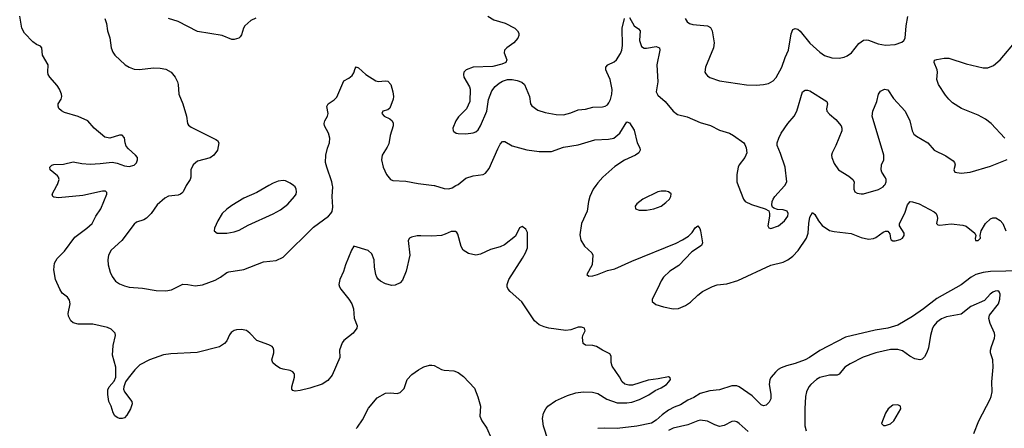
# Model space of a CAD drawing. Header units: inches. Extents: x 1308439 to 1441336, y 959892 to 1036309.
# Tile 32 of 167: x 1316711 to 1324784, y 1008010 to 1011360. Entities that reach past the tile are written whole.
import ezdxf

# ---------------------------------------------------------------- set-up
doc = ezdxf.new("R2010")
doc.units = ezdxf.units.IN
doc.header["$MEASUREMENT"] = 0
for name, color, linetype in [('B3010', 7, 'Continuous'), ('B3011', 7, 'Continuous'), ('B3020', 7, 'Continuous'), ('B3021', 7, 'Continuous')]:
    doc.layers.add(name, color=color, linetype=linetype)

msp = doc.modelspace()

# ---------------------------------------------------------------- linework, layer by layer
at = {"layer": 'B3010', "color": 6}
for points, elevation in [([(1320000, 1009587), (1319970, 1009587.9), (1319922.6, 1009577.4), (1319907.7, 1009570), (1319895, 1009550), (1319910.8, 1009430), (1319881, 1009299), (1319850, 1009223.2), (1319830, 1009201.4), (1319790, 1009182.2), (1319761.8, 1009181.8), (1319710, 1009193.6), (1319670, 1009215.6), (1319653.4, 1009230), (1319639.4, 1009250), (1319632, 1009272), (1319620.6, 1009330), (1319617.7, 1009390), (1319599.1, 1009439.1), (1319568.5, 1009468.5), (1319450, 1009502.9), (1319430.4, 1009470), (1319381.9, 1009350), (1319365.6, 1009294.4), (1319335.1, 1009230), (1319327.8, 1009190), (1319331.8, 1009170), (1319343.7, 1009150), (1319409.9, 1009070), (1319434.9, 1009030), (1319446.8, 1008990), (1319453.5, 1008913.5), (1319479.2, 1008850), (1319474, 1008830), (1319446, 1008790), (1319370, 1008730.9), (1319355, 1008710), (1319334.1, 1008650), (1319336.7, 1008590), (1319274, 1008446), (1319238.1, 1008401.9), (1319190, 1008370.5), (1319090, 1008338.9), (1319010, 1008320.5), (1318970, 1008315.3), (1318950, 1008320.2), (1318942.4, 1008330), (1318943, 1008350), (1318964.6, 1008430), (1318965.1, 1008450), (1318960.4, 1008460.4), (1318950, 1008473.9), (1318930, 1008483.7), (1318870, 1008494.8), (1318844.3, 1008504.3), (1318807.7, 1008527.7), (1318787.1, 1008547.1), (1318777.7, 1008570), (1318795.1, 1008630), (1318796.1, 1008650), (1318789.5, 1008669.5), (1318780.3, 1008680.3), (1318755, 1008695), (1318656, 1008730), (1318598.2, 1008790), (1318570, 1008811.8), (1318530, 1008819.8), (1318490, 1008816.8), (1318470, 1008811.5), (1318444.2, 1008795.8), (1318430, 1008776.9), (1318410, 1008727.8), (1318390, 1008703.9), (1318350, 1008677), (1318167.4, 1008632.6), (1317950, 1008619.4), (1317890, 1008611.8), (1317774.3, 1008570), (1317697.2, 1008530), (1317654.2, 1008490), (1317599.4, 1008420.6), (1317578.7, 1008390), (1317563.6, 1008350), (1317563.5, 1008330), (1317569.9, 1008310), (1317630.8, 1008230), (1317634.5, 1008210), (1317619.9, 1008170), (1317590, 1008116.2), (1317570, 1008095.3), (1317550, 1008088.9), (1317530, 1008090.5), (1317510, 1008097.6), (1317490, 1008113), (1317476.2, 1008136.2), (1317460.8, 1008190), (1317441.3, 1008230), (1317432.5, 1008287.5), (1317435, 1008325), (1317443.9, 1008350), (1317484.7, 1008395.3), (1317500.4, 1008430), (1317498.5, 1008510), (1317471, 1008610), (1317478.3, 1008690), (1317497.5, 1008770), (1317492.9, 1008790), (1317462, 1008822), (1317430, 1008836.6), (1317310, 1008863.4), (1317190, 1008864.9), (1317150, 1008875.6), (1317130.3, 1008890.3), (1317110.3, 1008930), (1317107.8, 1008950), (1317123.7, 1009030), (1317120.5, 1009060.5), (1317104.3, 1009084.3), (1317059.3, 1009119.3), (1317038.9, 1009150), (1317003.9, 1009230), (1316990.3, 1009310), (1316995.6, 1009364.4), (1317017.2, 1009402.8), (1317078.6, 1009461.4), (1317162.6, 1009577.4), (1317261.7, 1009650), (1317304.6, 1009690), (1317335.7, 1009750), (1317375.7, 1009810), (1317426.4, 1009930), (1317424.4, 1009944.4), (1317414.1, 1009954.1), (1317390, 1009955.6), (1317230, 1009918.8), (1317030, 1009899.5), (1316990, 1009905), (1316981.7, 1009910), (1316976.5, 1009930), (1317016.1, 1010000)], 2600), ([(1318075.5, 1010000), (1318052, 1009950), (1318041.4, 1009938.6), (1318030.5, 1009929.5), (1318010, 1009922), (1317930, 1009914.6), (1317901.9, 1009898.1), (1317838.4, 1009841.6), (1317788.5, 1009770), (1317750, 1009732), (1317730, 1009720.5), (1317670, 1009699.3), (1317650, 1009684.9), (1317549.4, 1009550), (1317460.6, 1009470), (1317439.2, 1009430), (1317434.2, 1009390), (1317436.9, 1009350), (1317452.4, 1009290), (1317470, 1009255.5), (1317497.3, 1009217.3), (1317530, 1009193.4), (1317570, 1009177.1), (1317610, 1009167.8), (1317719.2, 1009159.2), (1317830, 1009138.5), (1317910, 1009136.6), (1317955.6, 1009144.4), (1318050, 1009191), (1318090, 1009190.1), (1318150, 1009179.4), (1318210, 1009186.5), (1318315.1, 1009224.9), (1318358.8, 1009250), (1318410, 1009288.3), (1318425.8, 1009294.2), (1318550, 1009313), (1318710, 1009373.8), (1318814.9, 1009385.1), (1318870, 1009414), (1319121.3, 1009658.7), (1319242.8, 1009750), (1319262.9, 1009770), (1319272.5, 1009787.5), (1319278, 1009822), (1319273.2, 1009910), (1319279.1, 1009990), (1319277, 1010000)], 2700), ([(1318754.9, 1010000), (1318655.5, 1009944.5), (1318550, 1009897.5), (1318450, 1009837.3), (1318410, 1009807.5), (1318371, 1009770), (1318334.5, 1009710), (1318307.4, 1009650), (1318305.3, 1009630), (1318331.1, 1009611.1), (1318410, 1009609.1), (1318470, 1009620.8), (1318510, 1009635.4), (1318585.5, 1009674.5), (1318790, 1009767.1), (1318850, 1009802.2), (1318910, 1009848.8), (1318964.7, 1009910), (1318976.6, 1009930), (1318981.1, 1009950), (1318979.2, 1009970), (1318969.3, 1009990), (1318956.7, 1010000)], 2800), ([(1319470, 1008007.7), (1319480.9, 1008019.1), (1319521, 1008079), (1319570, 1008174.3), (1319641.4, 1008258.6), (1319710, 1008297.8), (1319750, 1008301.7), (1319805, 1008295), (1319830, 1008303), (1319862.9, 1008337.1), (1319887.3, 1008410), (1319925.6, 1008450), (1319981.2, 1008490), (1320000, 1008500.5)], 2600)]:
    msp.add_lwpolyline(points, dxfattribs=dict(at, elevation=elevation))
at = {"layer": 'B3011', "color": 6}
for points, elevation in [([(1317016.1, 1010000), (1317021.7, 1010010), (1317034.6, 1010050), (1317030.2, 1010070), (1317021.2, 1010081.2), (1316962.2, 1010130), (1316958.8, 1010150), (1316973.5, 1010166.5), (1316990, 1010172.5), (1317070, 1010176.9), (1317150, 1010193.6), (1317221.5, 1010181.5), (1317290, 1010176.9), (1317370, 1010180.1), (1317470, 1010193), (1317510, 1010183.9), (1317570, 1010161.1), (1317610, 1010155.8), (1317650, 1010168.2), (1317670, 1010186.9), (1317677.1, 1010210), (1317675.8, 1010230), (1317660.5, 1010250), (1317601.9, 1010301.9), (1317584.5, 1010324.5), (1317575.7, 1010350), (1317570.7, 1010390.7), (1317552.6, 1010412.6), (1317530, 1010413.2), (1317450, 1010388.6), (1317410, 1010396.1), (1317322.6, 1010470), (1317270.8, 1010530.8), (1317190, 1010566.5), (1317079.4, 1010599.4), (1317052.8, 1010612.8), (1317032.7, 1010632.7), (1317026.4, 1010650), (1317027.3, 1010670), (1317051.2, 1010710), (1317057.5, 1010730), (1317054.2, 1010750), (1317038, 1010790), (1317019.6, 1010819.6), (1316957.8, 1010890), (1316945.5, 1010910), (1316940.9, 1010930), (1316945.3, 1010990), (1316898.8, 1011070), (1316893.5, 1011130), (1316882.1, 1011142.1), (1316850, 1011156.6), (1316819.4, 1011179.4), (1316749.5, 1011249.5), (1316729.3, 1011290), (1316711.1, 1011390)], 2600), ([(1317410, 1011370.2), (1317422.2, 1011330), (1317431.9, 1011270), (1317450.4, 1011210.4), (1317461.6, 1011130), (1317474.8, 1011094.8), (1317491.2, 1011070), (1317574.6, 1010990), (1317610, 1010970.1), (1317650, 1010955.9), (1317690, 1010951.3), (1317810, 1010965), (1317863.8, 1010963.8), (1317910, 1010954.7), (1317951.8, 1010930), (1317986.8, 1010890), (1318006, 1010850), (1318011.4, 1010830), (1318017.1, 1010750), (1318049.6, 1010670), (1318077.5, 1010570), (1318086.4, 1010510), (1318094.6, 1010494.6), (1318118.3, 1010478.3), (1318318.6, 1010378.6), (1318332.7, 1010370), (1318345, 1010350), (1318333.9, 1010290), (1318302.4, 1010250), (1318271.4, 1010228.6), (1318170, 1010199.2), (1318133.3, 1010170), (1318115, 1010130), (1318115.1, 1010070), (1318107.7, 1010050), (1318080.2, 1010010), (1318075.5, 1010000)], 2700), ([(1318648, 1011372), (1318605.7, 1011354.3), (1318555.7, 1011310), (1318545.2, 1011290), (1318530, 1011235.8), (1318519.3, 1011220.7), (1318507.2, 1011210), (1318470, 1011197.4), (1318450, 1011198.1), (1318370, 1011230.9), (1318170, 1011262.6), (1318010, 1011344.8), (1317930, 1011370.9)], 2700), ([(1319277, 1010000), (1319270.3, 1010030.3), (1319228.2, 1010150), (1319219.1, 1010190), (1319221.5, 1010250), (1319234.2, 1010305.8), (1319250, 1010350.4), (1319254, 1010390), (1319243.2, 1010430), (1319209.4, 1010490), (1319207, 1010510), (1319212.7, 1010530), (1319235.2, 1010570), (1319239.2, 1010590), (1319230.6, 1010649.4), (1319241.5, 1010670), (1319290, 1010702.4), (1319310, 1010723.9), (1319370, 1010858.5), (1319410, 1010880.3), (1319437, 1010903), (1319450, 1010924.9), (1319460.3, 1010959.7), (1319470, 1010973.4), (1319490, 1010964.4), (1319550, 1010912), (1319630, 1010858.9), (1319650, 1010854), (1319710, 1010859.8), (1319730, 1010855.3), (1319752.9, 1010830), (1319769.5, 1010769.5), (1319775.1, 1010730), (1319772.7, 1010710), (1319745.5, 1010634.5), (1319730, 1010622.3), (1319688.8, 1010611.2), (1319679.8, 1010590), (1319698.3, 1010570), (1319746.4, 1010546.4), (1319765.5, 1010530), (1319772.8, 1010512.8), (1319772.5, 1010490), (1319748.8, 1010411.2), (1319737.5, 1010342.5), (1319725, 1010315), (1319683.9, 1010250), (1319677.2, 1010210), (1319691, 1010151), (1319718.3, 1010090), (1319750, 1010050.8), (1319770, 1010040.8), (1319876.4, 1010036.4), (1319977.1, 1010017.1), (1320000, 1010014.3)], 2700), ([(1318956.7, 1010000), (1318930, 1010021.2), (1318890, 1010038.8), (1318870, 1010041.9), (1318830, 1010036.9), (1318790, 1010019.6), (1318754.9, 1010000)], 2800)]:
    msp.add_lwpolyline(points, dxfattribs=dict(at, elevation=elevation))
at = {"layer": 'B3020', "color": 6}
for points, elevation in [([(1320112.1, 1010000), (1320190, 1009976.6), (1320230, 1009972.4), (1320257.7, 1009982.3), (1320287.8, 1010000)], 2700), ([(1321433.7, 1010000), (1321413.3, 1009970), (1321385.6, 1009910), (1321373.6, 1009870), (1321363.4, 1009790), (1321317.4, 1009690), (1321303.5, 1009596.5), (1321311.3, 1009551.3), (1321343.1, 1009503.1), (1321402, 1009450), (1321410.1, 1009430), (1321403.6, 1009350), (1321362.3, 1009270), (1321377.8, 1009257.8), (1321410, 1009259.9), (1321448.8, 1009270), (1321530, 1009302.7), (1321590, 1009317.1), (1321730, 1009380.4), (1322092.4, 1009527.6), (1322145.5, 1009554.5), (1322193.6, 1009586.4), (1322224.1, 1009615.9), (1322250, 1009653.6), (1322270, 1009670.2), (1322288.4, 1009648.4), (1322293.3, 1009630), (1322310.7, 1009530), (1322300.9, 1009510), (1322222.7, 1009457.3), (1322114.4, 1009345.6), (1322042.8, 1009297.2), (1321990, 1009248.5), (1321970, 1009220.2), (1321942.4, 1009157.6), (1321895.4, 1009070), (1321897, 1009050), (1321925.6, 1009025.6), (1321990, 1009005), (1322070, 1008990.6), (1322113.3, 1008993.3), (1322170, 1009015.6), (1322210, 1009044.4), (1322270, 1009101), (1322310, 1009131.7), (1322390, 1009172.9), (1322430, 1009187.3), (1322510, 1009195.7), (1322598.5, 1009221.5), (1322870, 1009348.9), (1322970, 1009373), (1323010, 1009390.1), (1323050, 1009421.1), (1323093.4, 1009466.6), (1323160.7, 1009570), (1323175.5, 1009610), (1323180.9, 1009690), (1323190, 1009740.7), (1323210, 1009780.6), (1323230, 1009762.3), (1323259.9, 1009710), (1323290, 1009673.5), (1323351.8, 1009631.8), (1323390, 1009622.7), (1323527.6, 1009607.6), (1323610, 1009574.2), (1323670, 1009560.9), (1323710, 1009566), (1323730, 1009574.6), (1323790, 1009618.5), (1323810, 1009626.3), (1323830, 1009626.7), (1323845.2, 1009605.2), (1323850, 1009567), (1323855.9, 1009555.9), (1323870, 1009546.5), (1323890, 1009545.7), (1323930, 1009557.3), (1323950.4, 1009570), (1323964.1, 1009590), (1323962.7, 1009610), (1323923.5, 1009670), (1323924.7, 1009690), (1323967.1, 1009772.9), (1323990, 1009842.7), (1324011.5, 1009868.5), (1324032.3, 1009867.7), (1324086.9, 1009850), (1324210, 1009785), (1324225.6, 1009770), (1324233.5, 1009750), (1324235, 1009730), (1324228.7, 1009690), (1324238.6, 1009678.6), (1324255.8, 1009675.8), (1324347.7, 1009687.7), (1324444.8, 1009675.2), (1324470, 1009666.8), (1324541.3, 1009610), (1324550.7, 1009590), (1324546, 1009566), (1324546.7, 1009550), (1324550, 1009548.8), (1324570, 1009550.5), (1324587.3, 1009570), (1324586.6, 1009590), (1324594.9, 1009630), (1324629.9, 1009690), (1324670, 1009727.2), (1324690, 1009736.8), (1324715.5, 1009735.5), (1324750, 1009713.9), (1324772.1, 1009690), (1324795.4, 1009630)], 2700), ([(1322603, 1010000), (1322646.1, 1009890), (1322659.8, 1009870), (1322710, 1009843.9), (1322824.4, 1009810), (1322851.9, 1009791.9), (1322858.5, 1009770), (1322857.9, 1009750), (1322845.7, 1009670), (1322853.2, 1009653.2), (1322870, 1009648.9), (1322932.5, 1009670), (1322981.5, 1009710), (1323008, 1009750), (1323012.3, 1009770), (1323003.8, 1009790), (1322970, 1009801.7), (1322925.1, 1009805.1), (1322893.7, 1009813.7), (1322883.1, 1009823.1), (1322878.3, 1009838.3), (1322880.3, 1009870), (1322889.6, 1009890), (1322902.7, 1009910), (1322982.1, 1009997.9), (1322983.2, 1010000)], 2800), ([(1323551.2, 1010000), (1323550.1, 1009970), (1323558.4, 1009950), (1323577.6, 1009937.6), (1323610, 1009931.5), (1323630, 1009933.6), (1323752, 1009968), (1323790.4, 1009989.6), (1323799, 1010000)], 2800), ([(1321043.8, 1007910), (1321006, 1008026), (1320998.1, 1008090), (1321005.5, 1008134.5), (1321024, 1008170), (1321040.3, 1008190), (1321105.1, 1008234.9), (1321202.5, 1008277.5), (1321270, 1008299.7), (1321330, 1008308.7), (1321406.2, 1008306.2), (1321450, 1008295.9), (1321526, 1008250), (1321610, 1008219.2), (1321690, 1008218.5), (1321730, 1008222.9), (1321794, 1008246), (1321870, 1008285.4), (1321921.4, 1008318.6), (1321970, 1008340.4), (1322013.1, 1008370), (1322034.2, 1008390), (1322045.7, 1008410), (1322044.2, 1008424.2), (1322030, 1008432.2), (1321945.4, 1008414.6), (1321865.2, 1008405.2), (1321735.7, 1008364.3), (1321704.1, 1008364.1), (1321672.9, 1008372.9), (1321652, 1008392), (1321630, 1008432.7), (1321570, 1008520.2), (1321561.7, 1008550), (1321560.1, 1008600.1), (1321550, 1008621.4), (1321490, 1008649.6), (1321440, 1008680), (1321410, 1008687.6), (1321350.9, 1008690.9), (1321330, 1008703.9), (1321325.2, 1008754.8), (1321328.4, 1008771.6), (1321347.2, 1008810), (1321341.6, 1008830), (1321318.3, 1008838.3), (1321290, 1008839.4), (1321230, 1008816.8), (1321190, 1008812.4), (1321050.8, 1008830.8), (1321010, 1008841), (1320970, 1008857.6), (1320930.6, 1008890), (1320828.2, 1009048.2), (1320731.1, 1009131.1), (1320715, 1009150), (1320707, 1009170), (1320706.9, 1009190), (1320720.5, 1009230), (1320833.9, 1009406.1), (1320859.4, 1009450), (1320875.2, 1009490), (1320875.9, 1009615.9), (1320862, 1009642), (1320830, 1009664.4), (1320810, 1009654.9), (1320774.8, 1009585.2), (1320684.7, 1009515.3), (1320650, 1009497.5), (1320570, 1009475.5), (1320490, 1009437.6), (1320450, 1009430.1), (1320390, 1009443.3), (1320347.3, 1009470), (1320330, 1009499.7), (1320302.4, 1009602.4), (1320295.6, 1009615.6), (1320283.8, 1009623.8), (1320250, 1009624.6), (1320199.6, 1009600.4), (1320168.9, 1009591.1), (1320090, 1009584.1), (1320000, 1009587)], 2600), ([(1324921.9, 1009301.9), (1324670, 1009294.6), (1324610, 1009288.7), (1324550, 1009272.1), (1324510.9, 1009250), (1324430, 1009187.2), (1324230, 1009075.2), (1324122.2, 1008990), (1324030, 1008927.2), (1323910, 1008854.9), (1323830, 1008830), (1323724.7, 1008815.3), (1323481.9, 1008758.1), (1323270, 1008648.3), (1323186.5, 1008590), (1323150.5, 1008570), (1323070, 1008540), (1322997.8, 1008522.2), (1322954.2, 1008505.8), (1322929, 1008491), (1322907.3, 1008470), (1322872.2, 1008430), (1322862, 1008410), (1322855.8, 1008370), (1322868.9, 1008290), (1322869.4, 1008250.6), (1322856.9, 1008223.1), (1322830, 1008198.4), (1322810, 1008193.5), (1322790, 1008202.2), (1322715.6, 1008275.6), (1322611.1, 1008351.1), (1322590, 1008358.7), (1322550, 1008357.5), (1322450, 1008324.1), (1322370, 1008316.9), (1322290, 1008293.9), (1322237.1, 1008262.9), (1322190, 1008241.8), (1322130, 1008202.9), (1322076.6, 1008183.4), (1322030, 1008158.4), (1321979.1, 1008120.9), (1321930, 1008075.5), (1321890, 1008052.7), (1321771.9, 1008028.1), (1321610, 1008007.2), (1321508.9, 1008011.1), (1321450, 1008008.3)], 2700), ([(1324533.2, 1007966.8), (1324574, 1008070), (1324667.9, 1008250), (1324676.3, 1008270), (1324683.3, 1008310), (1324682.9, 1008390), (1324691.5, 1008510), (1324688.9, 1008570), (1324671.5, 1008630), (1324671.2, 1008650), (1324678.2, 1008681.8), (1324703.4, 1008750), (1324705.8, 1008770), (1324703.1, 1008790), (1324667.3, 1008870), (1324656.1, 1008910), (1324663.2, 1008936.8), (1324735.6, 1009030), (1324746.4, 1009070), (1324750.3, 1009110.3), (1324741.1, 1009130), (1324730, 1009136.3), (1324710, 1009135.2), (1324690, 1009126.5), (1324668.5, 1009110), (1324621.9, 1009058.1), (1324510, 1009009.7), (1324430, 1008944.8), (1324310, 1008923.8), (1324270, 1008908.1), (1324230, 1008879.3), (1324205.2, 1008850), (1324196.2, 1008830), (1324179.5, 1008770), (1324161.6, 1008670), (1324148.4, 1008631.6), (1324130, 1008594.6), (1324110, 1008575.7), (1324090, 1008570.7), (1324050, 1008580), (1324010, 1008600.6), (1323950, 1008644.6), (1323910, 1008657.3), (1323850, 1008656.9), (1323730, 1008627.9), (1323626.1, 1008593.9), (1323520.4, 1008539.6), (1323477.5, 1008510), (1323430, 1008453.8), (1323414, 1008446), (1323350, 1008444.8), (1323270, 1008425.6), (1323243.8, 1008410), (1323197.9, 1008370), (1323180.5, 1008350), (1323161.4, 1008310), (1323153.6, 1008270), (1323147.6, 1008170), (1323148.5, 1008030), (1323160.6, 1007990)], 2800), ([(1320000, 1008500.5), (1320025.3, 1008514.7), (1320070, 1008527.2), (1320090, 1008527.8), (1320110, 1008523.6), (1320170, 1008492.7), (1320190, 1008487.2), (1320270, 1008481.3), (1320307.1, 1008467.1), (1320350, 1008434.1), (1320439.5, 1008339.5), (1320467.3, 1008267.3), (1320489.3, 1008190), (1320482.6, 1008110), (1320499.8, 1008070), (1320542.1, 1008010), (1320575.5, 1007930)], 2600), ([(1322683.4, 1007983.4), (1322610, 1008049.4), (1322590, 1008061.9), (1322570, 1008067), (1322550, 1008064.7), (1322486.9, 1008033.1), (1322450, 1008025.5), (1322410, 1008038.2), (1322350, 1008069.2), (1322290, 1008075.8), (1322270, 1008071.3), (1322190, 1008037.4), (1322070, 1008012.3), (1322030, 1007991)], 2800)]:
    msp.add_lwpolyline(points, dxfattribs=dict(at, elevation=elevation))
for points, elevation in [([(1321970, 1009955.6), (1321942.6, 1009950), (1321820.8, 1009890), (1321770.1, 1009850), (1321758.1, 1009830), (1321761.1, 1009810), (1321790, 1009798.6), (1321850, 1009798.8), (1321910, 1009808.9), (1321970, 1009831.8), (1322010, 1009861.8), (1322037.9, 1009890), (1322050.8, 1009910), (1322051.4, 1009931.4), (1322030, 1009948.8), (1322010, 1009954.3)], 2800), ([(1323910, 1008202), (1323870, 1008198.4), (1323830.6, 1008170), (1323810, 1008133.2), (1323776.4, 1008050), (1323792.4, 1008032.4), (1323810, 1008032), (1323850, 1008047.8), (1323878, 1008070), (1323935.6, 1008170), (1323932.3, 1008190)], 2900)]:
    msp.add_lwpolyline(points, close=True, dxfattribs=dict(at, elevation=elevation))
at = {"layer": 'B3021', "color": 6}
for points, elevation in [([(1320550, 1011390.2), (1320597.9, 1011357.9), (1320690.6, 1011330.6), (1320770.1, 1011290.1), (1320792.8, 1011270), (1320804, 1011250), (1320804.4, 1011230), (1320796.1, 1011210), (1320762.4, 1011170), (1320706, 1011130), (1320686.5, 1011110), (1320683.9, 1011090), (1320704.7, 1011030), (1320696, 1011010), (1320663.5, 1010996.5), (1320590, 1010977.7), (1320428.4, 1010970), (1320372.9, 1010950), (1320353.4, 1010930), (1320348.5, 1010910), (1320353.8, 1010890), (1320397.8, 1010810), (1320403.7, 1010790), (1320403, 1010690), (1320374.4, 1010630), (1320310, 1010562.7), (1320287.8, 1010530), (1320263.7, 1010470), (1320264.7, 1010450), (1320270, 1010443.6), (1320290.1, 1010430.1), (1320306.4, 1010426.4), (1320370, 1010423.4), (1320430, 1010433.6), (1320450, 1010441.9), (1320470, 1010457.8), (1320490.2, 1010490), (1320540.5, 1010610), (1320554, 1010706), (1320583.3, 1010776.7), (1320608.6, 1010811.4), (1320641, 1010839), (1320670, 1010857.1), (1320710, 1010869.1), (1320750, 1010869.6), (1320790, 1010862.1), (1320827.1, 1010847.1), (1320849.3, 1010830), (1320892.3, 1010730), (1320899.6, 1010670), (1320910, 1010654.2), (1320958.6, 1010618.6), (1321018.2, 1010598.2), (1321110, 1010581.9), (1321170, 1010581.6), (1321230, 1010596), (1321290, 1010621.2), (1321350, 1010626.6), (1321410, 1010643.1), (1321490, 1010645.4), (1321510, 1010650.4), (1321530, 1010662.3), (1321542.5, 1010677.5), (1321554.7, 1010705.3), (1321565.7, 1010750), (1321567.8, 1010787.8), (1321551.6, 1010870), (1321523.9, 1010930), (1321517.3, 1010950), (1321517.9, 1010970), (1321533.4, 1010990), (1321585.8, 1011014.2), (1321605.6, 1011030), (1321637.2, 1011082.8), (1321646.6, 1011110), (1321652.2, 1011150), (1321650.3, 1011289.7), (1321668.9, 1011370)], 2800), ([(1321710, 1011378.6), (1321750, 1011310.8), (1321785.7, 1011285.7), (1321797.5, 1011270), (1321792.5, 1011190), (1321810, 1011139.9), (1321830, 1011126.5), (1321850, 1011125.9), (1321930, 1011140.8), (1321955.9, 1011130), (1321959.9, 1011110), (1321935.1, 1010990), (1321943.6, 1010850), (1321930.4, 1010770), (1321942.7, 1010742.7), (1322002.2, 1010690), (1322070, 1010610.8), (1322104.1, 1010584.1), (1322182.8, 1010562.8), (1322290, 1010516.5), (1322374, 1010494), (1322450, 1010455.7), (1322530, 1010429.5), (1322564.5, 1010410), (1322647.1, 1010350), (1322657.5, 1010337.5), (1322668, 1010310), (1322671.5, 1010270), (1322655.7, 1010230), (1322610, 1010170.7), (1322601.5, 1010150), (1322590.1, 1010090), (1322591.2, 1010030), (1322603, 1010000)], 2800), ([(1322168.5, 1011370), (1322182.7, 1011342.7), (1322201.4, 1011330), (1322230, 1011322.1), (1322350.3, 1011310.3), (1322375.7, 1011295.7), (1322388.9, 1011270), (1322403.7, 1011170), (1322400.5, 1011130), (1322335.1, 1010970), (1322329, 1010930), (1322335.5, 1010915.5), (1322350, 1010899.5), (1322370, 1010887), (1322450, 1010859.9), (1322670, 1010826.1), (1322750, 1010822.9), (1322810, 1010827.8), (1322850, 1010836.7), (1322890, 1010859.5), (1322912.6, 1010887.4), (1322960.1, 1010970), (1322988, 1011050), (1323014.9, 1011110), (1323035, 1011245), (1323050, 1011279), (1323070, 1011288.8), (1323090, 1011281.7), (1323110, 1011265.7), (1323189.2, 1011169.2), (1323270, 1011095.1), (1323310, 1011066.7), (1323370, 1011047.3), (1323430, 1011044.5), (1323470, 1011052), (1323496.7, 1011063.3), (1323530, 1011089.1), (1323590, 1011165.2), (1323630, 1011192.6), (1323650, 1011196), (1323670, 1011192.9), (1323750, 1011161.7), (1323810, 1011150.7), (1323890, 1011156.1), (1323944.5, 1011175.5), (1323960.6, 1011190), (1323970.5, 1011210), (1323979.8, 1011310), (1323994.1, 1011385.9)], 2900), ([(1324788.4, 1010390), (1324675.6, 1010510), (1324630, 1010545.8), (1324570, 1010578.1), (1324432.4, 1010632.4), (1324359.8, 1010679.8), (1324328.6, 1010708.6), (1324302.3, 1010742.3), (1324244.6, 1010830), (1324229.3, 1010870), (1324236.7, 1010930), (1324234.1, 1010950), (1324208.1, 1011010), (1324212.8, 1011027.2), (1324230, 1011035), (1324290, 1011044.8), (1324330, 1011043.6), (1324470, 1010997.7), (1324610, 1010965.7), (1324650, 1010965.5), (1324694.7, 1010985.3), (1324750, 1011030.1), (1324884.5, 1011190)], 2800), ([(1323799, 1010000), (1323807.3, 1010010), (1323815.2, 1010030), (1323815.3, 1010050), (1323810, 1010063.4), (1323780.3, 1010110), (1323773.3, 1010130), (1323777.7, 1010170), (1323794.9, 1010210), (1323794.8, 1010250), (1323701, 1010570), (1323706, 1010610), (1323737.5, 1010690), (1323751.3, 1010748.6), (1323770, 1010774.3), (1323802.7, 1010790), (1323830, 1010785.4), (1323874.3, 1010714.3), (1323970.7, 1010610), (1324010.1, 1010530), (1324028.8, 1010450), (1324042.8, 1010422.8), (1324064.4, 1010404.4), (1324156.6, 1010350), (1324209.2, 1010289.2), (1324304.2, 1010244.2), (1324364.1, 1010204.1), (1324376.3, 1010190), (1324381, 1010170), (1324368.9, 1010130), (1324376.9, 1010110), (1324430, 1010102.2), (1324503.1, 1010110), (1324670, 1010160.4), (1324806, 1010214)], 2800), ([(1322983.2, 1010000), (1322999.7, 1010030), (1322985.9, 1010150), (1322950, 1010263.8), (1322922.7, 1010330), (1322921.3, 1010350), (1322934.1, 1010390), (1322955, 1010430), (1323010, 1010508.6), (1323059.9, 1010570), (1323084, 1010610), (1323130, 1010769), (1323150, 1010783.7), (1323170, 1010783.6), (1323190, 1010777.2), (1323327.5, 1010690), (1323333.6, 1010670), (1323326.6, 1010630), (1323330, 1010609.4), (1323350, 1010585.9), (1323402.5, 1010542.5), (1323446.8, 1010490), (1323452.6, 1010470), (1323451.3, 1010450), (1323403.8, 1010330), (1323371.2, 1010270), (1323367.2, 1010250), (1323369.3, 1010230), (1323390, 1010180.2), (1323423.4, 1010130), (1323510, 1010078.4), (1323542.1, 1010050), (1323552.2, 1010030), (1323551.2, 1010000)], 2800), ([(1320287.8, 1010000), (1320304.9, 1010010), (1320370, 1010061.1), (1320430, 1010078.8), (1320509.9, 1010090.1), (1320530, 1010100.8), (1320560, 1010140), (1320630, 1010301), (1320650, 1010338.8), (1320670, 1010360.3), (1320690, 1010362.8), (1320750, 1010327.1), (1320870, 1010292.2), (1320970, 1010278.5), (1321070, 1010280.1), (1321170, 1010315.6), (1321290, 1010334.9), (1321425.7, 1010374.3), (1321539, 1010381), (1321583.2, 1010390), (1321630.9, 1010429.1), (1321690, 1010521.6), (1321710, 1010515.8), (1321750, 1010453.6), (1321773.8, 1010350), (1321794.8, 1010310), (1321798.9, 1010290), (1321786.7, 1010270), (1321758.8, 1010250), (1321670.6, 1010209.4), (1321590, 1010156), (1321491.8, 1010070), (1321450, 1010023.9), (1321433.7, 1010000)], 2700), ([(1320000, 1010014.3), (1320110, 1010000.6), (1320112.1, 1010000)], 2700)]:
    msp.add_lwpolyline(points, dxfattribs=dict(at, elevation=elevation))

doc.saveas('drawing.dxf')
